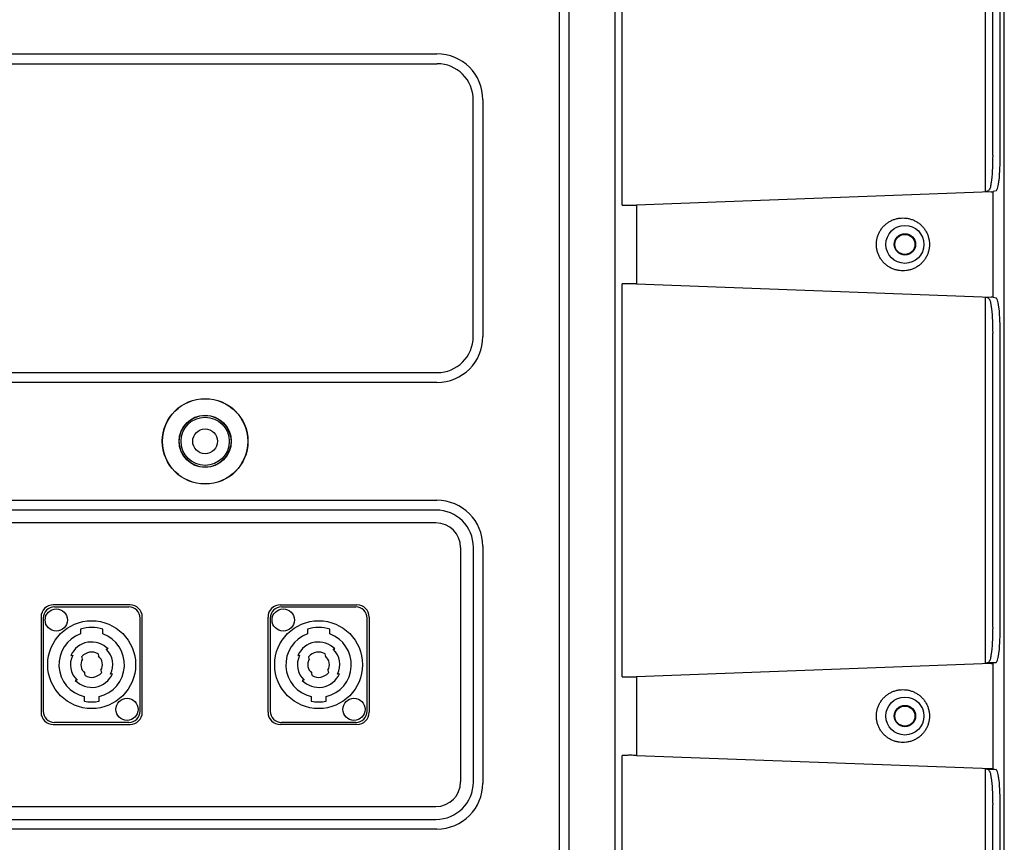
# Model space of a CAD drawing. Header units: inches. Extents: x -113 to 96, y -70 to 125.
# Tile 21 of 23: x 70 to 96, y 18 to 40. Entities that reach past the tile are written whole.
import ezdxf

# ---------------------------------------------------------------- set-up
doc = ezdxf.new("R2010")
doc.units = ezdxf.units.IN

# ---------------------------------------------------------------- blocks, each defined once
blk = doc.blocks.new('358992-Speakon-Buchse-re', base_point=(78, 22.896))
at = {"color": 2, "linetype": 'Continuous'}
for p, q in [((77, 24.446), (79, 24.446)), ((76.7, 24.146), (76.7, 21.646)), ((79.3, 21.646), (79.3, 24.146)), ((77.7, 23.85), (77.7, 23.723)), ((78.3, 23.723), (78.3, 23.85)), ((78.391, 23.31), (78.439, 23.319)), ((77.442, 23.143), (77.49, 23.151)), ((77.75, 23.044), (77.738, 23.113)), ((78.171, 23.19), (78.183, 23.12)), ((78.249, 22.748), (78.261, 22.679)), ((77.608, 22.482), (77.56, 22.473)), ((77.828, 22.603), (77.816, 22.672)), ((78.557, 22.649), (78.509, 22.641)), ((77.8, 22.039), (77.8, 21.916)), ((78.2, 21.916), (78.2, 22.039)), ((79, 21.346), (77, 21.346))]:
    blk.add_line(p, q, dxfattribs=at)
for centre, radius in [((77.05, 24.096), 0.3), ((78, 22.896), 1.18), ((78.95, 21.696), 0.3)]:
    blk.add_circle(centre, radius, dxfattribs=at)
for centre, radius, start, end in [((77, 24.146), 0.3, 90, 180), ((79, 24.146), 0.3, 0, 90), ((78, 22.896), 1, 72.5424, 107.4576), ((78, 22.896), 0.88, 109.9323, -103.1366), ((78, 22.896), 0.88, -76.8634, 70.0677), ((78, 22.896), 0.61, 43.8746, 156.1254), ((78, 22.896), 0.57, -26.619, 46.619), ((78, 22.896), 0.57, 153.381, -133.381), ((78, 22.896), 0.29, 149.3428, -129.3428), ((78, 22.896), 0.34, 59.6798, 140.3202), ((78, 22.896), 0.29, -30.6572, 50.6572), ((78, 22.896), 0.61, -136.1254, -23.8746), ((78, 22.896), 0.34, -120.3202, -39.6798), ((78, 22.896), 1, -101.537, -78.463), ((77, 21.646), 0.3, 180, -90), ((79, 21.646), 0.3, -90, 0)]:
    blk.add_arc(centre, radius, start, end, dxfattribs=at)
blk = doc.blocks.new('358992-Speakon-Buchse-li', base_point=(71.904, 22.896))
at = {"color": 2, "linetype": 'Continuous'}
for p, q in [((70.904, 24.446), (72.904, 24.446)), ((70.604, 24.146), (70.604, 21.646)), ((73.204, 21.646), (73.204, 24.146)), ((71.604, 23.85), (71.604, 23.723)), ((72.204, 23.723), (72.204, 23.85)), ((72.295, 23.31), (72.343, 23.319)), ((71.346, 23.143), (71.394, 23.151)), ((71.654, 23.044), (71.642, 23.113)), ((72.075, 23.19), (72.087, 23.12)), ((72.153, 22.748), (72.165, 22.679)), ((71.512, 22.482), (71.464, 22.473)), ((71.732, 22.603), (71.72, 22.672)), ((72.461, 22.649), (72.413, 22.641)), ((71.704, 22.039), (71.704, 21.916)), ((72.104, 21.916), (72.104, 22.039)), ((72.904, 21.346), (70.904, 21.346))]:
    blk.add_line(p, q, dxfattribs=at)
for centre, radius in [((70.954, 24.096), 0.3), ((71.904, 22.896), 1.18), ((72.854, 21.696), 0.3)]:
    blk.add_circle(centre, radius, dxfattribs=at)
for centre, radius, start, end in [((70.904, 24.146), 0.3, 90, 180), ((72.904, 24.146), 0.3, 0, 90), ((71.904, 22.896), 1, 72.5424, 107.4576), ((71.904, 22.896), 0.88, 109.9323, -103.1366), ((71.904, 22.896), 0.88, -76.8634, 70.0677), ((71.904, 22.896), 0.61, 43.8746, 156.1254), ((71.904, 22.896), 0.57, -26.619, 46.619), ((71.904, 22.896), 0.57, 153.381, -133.381), ((71.904, 22.896), 0.29, 149.3428, -129.3428), ((71.904, 22.896), 0.34, 59.6798, 140.3202), ((71.904, 22.896), 0.29, -30.6572, 50.6572), ((71.904, 22.896), 0.61, -136.1254, -23.8746), ((71.904, 22.896), 0.34, -120.3202, -39.6798), ((71.904, 22.896), 1, -101.537, -78.463), ((70.904, 21.646), 0.3, 180, -90), ((72.904, 21.646), 0.3, -90, 0)]:
    blk.add_arc(centre, radius, start, end, dxfattribs=at)
blk = doc.blocks.new('363845-HolePlug', base_point=(74.952, 28.896))
at = {"color": 2, "linetype": 'Continuous'}
for radius in [0.648, 0.333]:
    blk.add_circle((74.952, 28.896), radius, dxfattribs=at)
blk = doc.blocks.new('366455-Rueckteil_12-Zoll_passiv__27', base_point=(74.952, 34.356))
at = {"color": 2, "linetype": 'Continuous'}
for p, q in [((96.417, 7.956), (96.417, 60.416)), ((84.472, 8.331), (84.472, 60.041)), ((95.909, 35.609), (95.909, 45.433)), ((96.105, 36.573), (96.105, 44.469)), ((96.307, 36.567), (96.307, 44.475)), ((68.727, 39.306), (81.177, 39.306)), ((68.722, 39.041), (81.182, 39.041)), ((82.152, 31.711), (82.152, 38.071)), ((82.411, 38.071), (82.411, 31.711)), ((96.061, 35.599), (86.534, 35.242)), ((95.992, 35.628), (95.909, 35.609)), ((96.194, 35.622), (96.116, 35.604)), ((86.534, 33.13), (96.061, 32.773)), ((95.909, 22.939), (95.909, 32.763)), ((95.992, 32.744), (95.909, 32.763)), ((96.116, 32.768), (96.194, 32.75)), ((96.105, 23.903), (96.105, 31.799)), ((96.307, 23.897), (96.307, 31.805)), ((68.722, 30.741), (81.182, 30.741)), ((81.177, 30.476), (68.727, 30.476)), ((68.727, 27.311), (81.177, 27.311)), ((81.152, 27.051), (68.752, 27.051)), ((81.152, 26.706), (68.752, 26.706)), ((81.812, 26.046), (81.812, 19.746)), ((82.156, 19.746), (82.156, 26.046)), ((82.411, 26.076), (82.411, 19.716)), ((72.934, 24.505), (70.874, 24.505)), ((76.97, 24.505), (79.03, 24.505)), ((70.545, 24.176), (70.545, 21.616)), ((73.262, 21.616), (73.262, 24.176)), ((76.641, 21.616), (76.641, 24.176)), ((79.358, 24.176), (79.358, 21.616)), ((96.061, 22.929), (86.534, 22.572)), ((95.992, 22.958), (95.909, 22.939)), ((96.194, 22.952), (96.116, 22.934)), ((70.874, 21.287), (72.934, 21.287)), ((79.03, 21.287), (76.97, 21.287)), ((86.534, 20.46), (96.061, 20.103)), ((96.116, 20.098), (96.194, 20.08)), ((95.909, 10.269), (95.909, 20.093)), ((95.992, 20.074), (95.909, 20.093)), ((68.752, 19.086), (81.152, 19.086)), ((96.105, 11.233), (96.105, 19.129)), ((96.307, 11.227), (96.307, 19.135)), ((68.752, 18.741), (81.152, 18.741)), ((81.177, 18.481), (68.727, 18.481))]:
    blk.add_line(p, q, dxfattribs=at)
at = {"color": 1, "linetype": 'Continuous'}
for p, q in [((84.726, 8.331), (84.726, 60.041)), ((82.152, 38.071), (82.158, 38.071)), ((96.116, 32.768), (96.116, 35.604)), ((82.152, 31.711), (82.158, 31.711)), ((81.177, 27.311), (81.177, 27.306)), ((82.411, 26.076), (82.407, 26.076)), ((70.874, 24.505), (70.874, 24.496)), ((70.545, 24.176), (70.554, 24.176)), ((95.992, 22.958), (96.194, 22.952)), ((96.116, 20.098), (96.116, 22.934)), ((96.194, 20.08), (95.992, 20.074)), ((82.411, 19.716), (82.407, 19.716)), ((81.177, 18.481), (81.177, 18.486))]:
    blk.add_line(p, q, dxfattribs=at)
at = {"color": 2, "linetype": 'Continuous'}
for centre, radius in [((93.747, 34.186), 0.51), ((93.747, 34.186), 0.287), ((93.747, 34.186), 0.27), ((74.952, 28.896), 1.15), ((74.952, 28.896), 1.145), ((74.952, 28.896), 0.7), ((74.952, 28.896), 0.695), ((93.747, 21.516), 0.51), ((93.747, 21.516), 0.287), ((93.747, 21.516), 0.27)]:
    blk.add_circle(centre, radius, dxfattribs=at)
for centre, radius, start, end in [((81.177, 38.071), 1.235, 0, 90), ((81.182, 38.071), 0.97, 0, 90), ((81.177, 31.711), 1.235, -90, 0), ((81.182, 31.711), 0.97, -90, 0), ((81.177, 26.076), 1.235, 0, 90), ((81.152, 26.046), 1.005, 0, 90), ((81.152, 26.046), 0.66, 0, 90), ((70.874, 24.176), 0.329, 90, 180), ((72.934, 24.176), 0.329, 0, 90), ((76.97, 24.176), 0.329, 90, 180), ((79.03, 24.176), 0.329, 0, 90), ((70.874, 21.616), 0.329, 180, -90), ((72.934, 21.616), 0.329, -90, 0), ((76.97, 21.616), 0.329, 180, -90), ((79.03, 21.616), 0.329, -90, 0), ((81.152, 19.746), 0.66, -90, 0), ((81.152, 19.746), 1.005, -90, 0), ((81.177, 19.716), 1.235, -90, 0)]:
    blk.add_arc(centre, radius, start, end, dxfattribs=at)
at = {"color": 1, "linetype": 'Continuous'}
for points in [[(85.954, 60.027), (85.954, 55.72), (85.954, 47.106), (85.954, 34.186), (85.954, 21.266), (85.954, 12.652), (85.954, 8.345)], [(86.534, 35.242), (86.534, 34.89), (86.534, 34.186), (86.534, 33.482), (86.534, 33.13)], [(86.534, 22.572), (86.534, 22.22), (86.534, 21.516), (86.534, 20.812), (86.534, 20.46)]]:
    blk.add_open_spline(points, degree=3, dxfattribs=at)
at = {"color": 2, "linetype": 'Continuous'}
for points in [[(86.156, 35.244), (86.156, 36.123), (86.156, 37.882), (86.156, 40.521), (86.156, 43.16), (86.156, 44.919), (86.156, 45.798)], [(86.156, 22.574), (86.156, 23.453), (86.156, 25.212), (86.156, 27.851), (86.156, 30.49), (86.156, 32.249), (86.156, 33.128)], [(86.156, 9.904), (86.156, 10.783), (86.156, 12.542), (86.156, 15.181), (86.156, 17.82), (86.156, 19.579), (86.156, 20.458)]]:
    blk.add_open_spline(points, degree=3, dxfattribs=at)
for points, knots in [([(96.105, 36.573), (96.103, 36.463), (96.1, 36.243), (96.085, 36.01), (96.067, 35.876), (96.061, 35.838), (96.055, 35.801), (96.046, 35.751), (96.038, 35.688), (96.007, 35.648), (95.992, 35.628)], [0, 0, 0, 0, 0.3302822, 0.6605644, 0.69858, 0.7365573, 0.7748999, 0.8133777, 0.8877457, 0.9620726, 0.9620726, 0.9620726, 0.9620726]), ([(96.194, 35.622), (96.209, 35.642), (96.24, 35.681), (96.249, 35.745), (96.257, 35.794), (96.263, 35.832), (96.269, 35.87), (96.288, 36.004), (96.302, 36.237), (96.306, 36.457), (96.307, 36.567)], [0, 0, 0, 0, 0.0743269, 0.1486949, 0.1871727, 0.2255153, 0.2634926, 0.3015082, 0.6317904, 0.9620726, 0.9620726, 0.9620726, 0.9620726]), ([(96.061, 35.599), (96.07, 35.599), (96.088, 35.6), (96.107, 35.602), (96.116, 35.604)], [0, 0, 0, 0, 0.02770374, 0.05540745, 0.05540745, 0.05540745, 0.05540745]), ([(86.156, 35.244), (86.193, 35.243), (86.268, 35.241), (86.368, 35.241), (86.457, 35.241), (86.508, 35.242), (86.534, 35.242)], [0, 0, 0, 0, 0.1117712, 0.2235423, 0.3006284, 0.3777146, 0.3777146, 0.3777146, 0.3777146]), ([(94.197, 34.688), (94.174, 34.709), (94.128, 34.751), (94.05, 34.803), (93.967, 34.844), (93.878, 34.874), (93.786, 34.892), (93.693, 34.898), (93.6, 34.892), (93.508, 34.874), (93.42, 34.844), (93.336, 34.803), (93.259, 34.751), (93.188, 34.69), (93.127, 34.62), (93.075, 34.542), (93.034, 34.459), (93.004, 34.37), (92.985, 34.279), (92.979, 34.186), (92.985, 34.093), (93.004, 34.002), (93.034, 33.913), (93.075, 33.83), (93.127, 33.752), (93.188, 33.683), (93.259, 33.621), (93.336, 33.569), (93.42, 33.528), (93.508, 33.498), (93.6, 33.48), (93.693, 33.474), (93.786, 33.48), (93.878, 33.498), (93.966, 33.528), (94.05, 33.569), (94.128, 33.621), (94.198, 33.683), (94.26, 33.752), (94.312, 33.83), (94.353, 33.913), (94.383, 34.002), (94.401, 34.093), (94.407, 34.186), (94.401, 34.279), (94.383, 34.37), (94.353, 34.459), (94.312, 34.542), (94.26, 34.62), (94.218, 34.665), (94.197, 34.688)], [0, 0, 0, 0, 0.093031, 0.186024, 0.279124, 0.372261, 0.465401, 0.558506, 0.65161, 0.744751, 0.837888, 0.930988, 1.023981, 1.117012, 1.210042, 1.303034, 1.39592, 1.488844, 1.581763, 1.674645, 1.767526, 1.860446, 1.953369, 2.046255, 2.139248, 2.232277, 2.325308, 2.418302, 2.511402, 2.604538, 2.697679, 2.790783, 2.883888, 2.977029, 3.070165, 3.163265, 3.256259, 3.349289, 3.442319, 3.535311, 3.628197, 3.721121, 3.814041, 3.906922, 3.999803, 4.092723, 4.185647, 4.278533, 4.371525, 4.464555, 4.464555, 4.464555, 4.464555]), ([(86.534, 33.13), (86.508, 33.13), (86.457, 33.131), (86.368, 33.131), (86.268, 33.131), (86.193, 33.129), (86.156, 33.128)], [0, 0, 0, 0, 0.0770862, 0.1541724, 0.2659436, 0.3777148, 0.3777148, 0.3777148, 0.3777148]), ([(95.992, 32.744), (96.007, 32.724), (96.038, 32.684), (96.046, 32.621), (96.055, 32.571), (96.061, 32.534), (96.067, 32.496), (96.085, 32.362), (96.1, 32.129), (96.103, 31.909), (96.105, 31.799)], [0, 0, 0, 0, 0.0743269, 0.1486949, 0.1871727, 0.2255153, 0.2634926, 0.3015082, 0.6317904, 0.9620726, 0.9620726, 0.9620726, 0.9620726]), ([(96.116, 32.768), (96.107, 32.77), (96.088, 32.772), (96.07, 32.773), (96.061, 32.773)], [0, 0, 0, 0, 0.02770371, 0.05540745, 0.05540745, 0.05540745, 0.05540745]), ([(96.307, 31.805), (96.306, 31.915), (96.302, 32.135), (96.288, 32.368), (96.269, 32.502), (96.263, 32.54), (96.257, 32.578), (96.249, 32.627), (96.24, 32.691), (96.209, 32.731), (96.194, 32.75)], [0, 0, 0, 0, 0.3302822, 0.6605644, 0.69858, 0.7365573, 0.7748999, 0.8133777, 0.8877457, 0.9620726, 0.9620726, 0.9620726, 0.9620726]), ([(96.105, 23.903), (96.103, 23.793), (96.1, 23.573), (96.085, 23.34), (96.067, 23.206), (96.061, 23.168), (96.055, 23.131), (96.046, 23.081), (96.038, 23.018), (96.007, 22.978), (95.992, 22.958)], [0, 0, 0, 0, 0.3302822, 0.6605644, 0.69858, 0.7365573, 0.7748999, 0.8133777, 0.8877457, 0.9620726, 0.9620726, 0.9620726, 0.9620726]), ([(96.194, 22.952), (96.209, 22.972), (96.24, 23.011), (96.249, 23.075), (96.257, 23.124), (96.263, 23.162), (96.269, 23.2), (96.288, 23.334), (96.302, 23.567), (96.306, 23.787), (96.307, 23.897)], [0, 0, 0, 0, 0.0743269, 0.1486949, 0.1871727, 0.2255153, 0.2634926, 0.3015082, 0.6317904, 0.9620726, 0.9620726, 0.9620726, 0.9620726]), ([(96.061, 22.929), (96.07, 22.929), (96.088, 22.93), (96.107, 22.932), (96.116, 22.934)], [0, 0, 0, 0, 0.02770374, 0.05540745, 0.05540745, 0.05540745, 0.05540745]), ([(86.156, 22.574), (86.193, 22.573), (86.268, 22.571), (86.368, 22.571), (86.457, 22.571), (86.508, 22.572), (86.534, 22.572)], [0, 0, 0, 0, 0.1117712, 0.2235423, 0.3006285, 0.3777148, 0.3777148, 0.3777148, 0.3777148]), ([(94.197, 22.018), (94.174, 22.039), (94.128, 22.081), (94.05, 22.133), (93.967, 22.174), (93.878, 22.204), (93.786, 22.222), (93.693, 22.228), (93.6, 22.222), (93.508, 22.204), (93.42, 22.174), (93.336, 22.133), (93.259, 22.081), (93.188, 22.02), (93.127, 21.95), (93.075, 21.872), (93.034, 21.789), (93.004, 21.7), (92.985, 21.609), (92.979, 21.516), (92.985, 21.423), (93.004, 21.332), (93.034, 21.243), (93.075, 21.16), (93.127, 21.082), (93.188, 21.013), (93.259, 20.951), (93.336, 20.899), (93.42, 20.858), (93.508, 20.828), (93.6, 20.81), (93.693, 20.804), (93.786, 20.81), (93.878, 20.828), (93.966, 20.858), (94.05, 20.899), (94.128, 20.951), (94.198, 21.013), (94.26, 21.082), (94.312, 21.16), (94.353, 21.243), (94.383, 21.332), (94.401, 21.423), (94.407, 21.516), (94.401, 21.609), (94.383, 21.7), (94.353, 21.789), (94.312, 21.872), (94.26, 21.95), (94.218, 21.995), (94.197, 22.018)], [0, 0, 0, 0, 0.093031, 0.186024, 0.279124, 0.372261, 0.465401, 0.558506, 0.65161, 0.744751, 0.837888, 0.930988, 1.023981, 1.117012, 1.210042, 1.303034, 1.39592, 1.488844, 1.581763, 1.674645, 1.767526, 1.860446, 1.953369, 2.046255, 2.139248, 2.232277, 2.325308, 2.418302, 2.511402, 2.604538, 2.697679, 2.790783, 2.883888, 2.977029, 3.070165, 3.163265, 3.256259, 3.349289, 3.442319, 3.535311, 3.628197, 3.721121, 3.814041, 3.906922, 3.999803, 4.092723, 4.185647, 4.278533, 4.371525, 4.464555, 4.464555, 4.464555, 4.464555]), ([(86.534, 20.46), (86.508, 20.46), (86.457, 20.461), (86.368, 20.461), (86.268, 20.461), (86.193, 20.459), (86.156, 20.458)], [0, 0, 0, 0, 0.0770861, 0.1541722, 0.2659434, 0.3777146, 0.3777146, 0.3777146, 0.3777146]), ([(96.116, 20.098), (96.107, 20.1), (96.088, 20.102), (96.07, 20.103), (96.061, 20.103)], [0, 0, 0, 0, 0.02770371, 0.05540745, 0.05540745, 0.05540745, 0.05540745]), ([(95.992, 20.074), (96.007, 20.054), (96.038, 20.014), (96.046, 19.951), (96.055, 19.901), (96.061, 19.864), (96.067, 19.826), (96.085, 19.692), (96.1, 19.459), (96.103, 19.239), (96.105, 19.129)], [0, 0, 0, 0, 0.0743269, 0.1486949, 0.1871727, 0.2255153, 0.2634926, 0.3015082, 0.6317904, 0.9620726, 0.9620726, 0.9620726, 0.9620726]), ([(96.307, 19.135), (96.306, 19.245), (96.302, 19.465), (96.288, 19.698), (96.269, 19.832), (96.263, 19.87), (96.257, 19.908), (96.249, 19.957), (96.24, 20.021), (96.209, 20.061), (96.194, 20.08)], [0, 0, 0, 0, 0.3302822, 0.6605644, 0.69858, 0.7365573, 0.7748999, 0.8133777, 0.8877457, 0.9620726, 0.9620726, 0.9620726, 0.9620726])]:
    blk.add_open_spline(points, degree=3, knots=knots, dxfattribs=at)
blk = doc.blocks.new('366455-Rueckteil_12-Zoll_passiv_kpl__28', base_point=(74.952, 34.356))
blk.add_blockref('366455-Rueckteil_12-Zoll_passiv__27', (74.952, 34.356))
blk = doc.blocks.new('GEHAEUSE-kpl__29', base_point=(74.952, 33.911))
for name, p in [('366455-Rueckteil_12-Zoll_passiv_kpl__28', (74.952, 34.356)), ('363845-HolePlug', (74.952, 28.896)), ('358992-Speakon-Buchse-li', (71.904, 22.896)), ('358992-Speakon-Buchse-re', (78, 22.896))]:
    blk.add_blockref(name, p)
blk = doc.blocks.new('113030a-D12-12Z-2WEG__30', base_point=(74.952, 33.911))
blk.add_blockref('GEHAEUSE-kpl__29', (74.952, 33.911))
blk = doc.blocks.new('REAR', base_point=(74.952, 29.161))
blk.add_blockref('113030a-D12-12Z-2WEG__30', (74.952, 33.911))
blk = doc.blocks.new('D12', base_point=(-8.53, 27.449))
blk.add_blockref('REAR', (74.952, 29.161))
blk = doc.blocks.new('TOP__70', base_point=(-8.53, 27.449))
blk.add_blockref('D12', (-8.53, 27.449))

msp = doc.modelspace()

# ---------------------------------------------------------------- block references
msp.add_blockref('TOP__70', (-8.53, 27.449))

doc.saveas('drawing.dxf')
